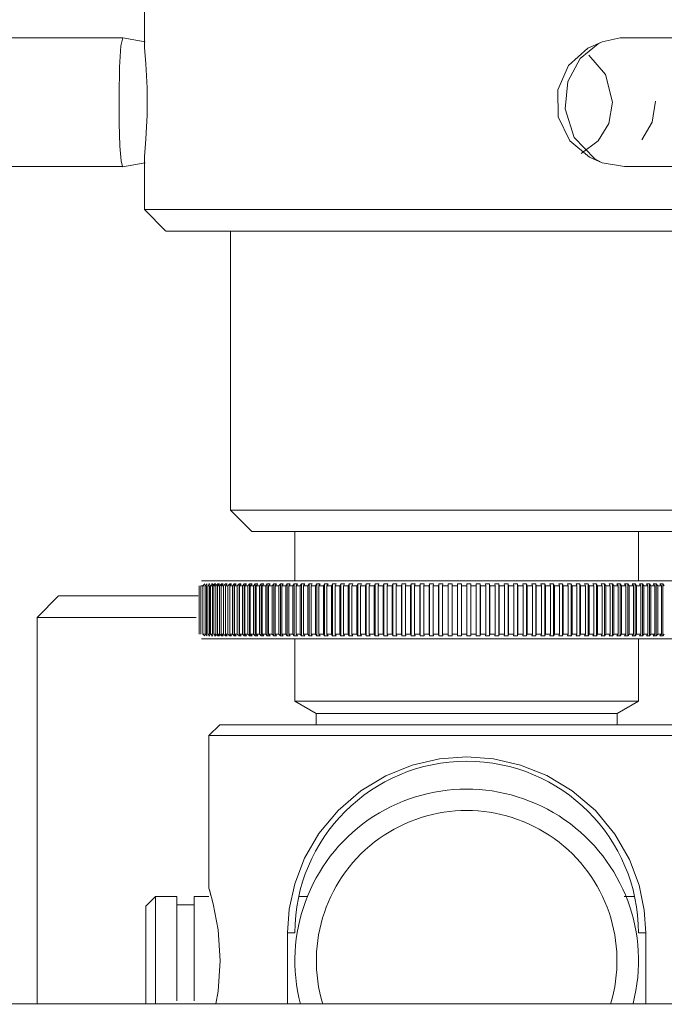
# Model space of a CAD drawing. Header units: millimetres. Extents: x 3925 to 5043, y -86 to 778.
# Tile 7 of 164: x 4121 to 4128, y 223 to 235. Entities that reach past the tile are written whole.
import ezdxf

# ---------------------------------------------------------------- set-up
doc = ezdxf.new("R2010")
doc.units = ezdxf.units.MM
doc.header["$LTSCALE"] = 46.255
doc.layers.add('140-155102-0DXF_CONTINUOUS_LINE', color=7, linetype='CONTINUOUS')

msp = doc.modelspace()

# ---------------------------------------------------------------- linework, layer by layer
at = {"layer": '140-155102-0DXF_CONTINUOUS_LINE', "color": 7, "linetype": 'Continuous', "lineweight": 0}
for p, q in [((4122.2987, 234.5005), (4122.2987, 235.0787)), ((4115.804, 234.5782), (4122.0445, 234.5782)), ((4122.0232, 234.4873), (4122.0445, 234.5782)), ((4122.306, 234.532), (4122.0445, 234.5782)), ((4127.8352, 234.5782), (4127.6271, 234.5317)), ((4130.6573, 234.5782), (4127.8352, 234.5782)), ((4127.4593, 234.4578), (4127.2342, 234.258)), ((4127.5775, 234.5085), (4127.3707, 234.3399)), ((4127.5198, 234.4877), (4127.4593, 234.4578)), ((4127.52, 234.4871), (4127.6271, 234.5317)), ((4127.6271, 234.5317), (4127.5775, 234.5085)), ((4127.4692, 234.3761), (4127.6665, 234.1545)), ((4127.2342, 234.258), (4127.1098, 233.9749)), ((4127.6665, 234.1545), (4127.7464, 233.8287)), ((4127.1098, 233.9749), (4127.1149, 233.6593)), ((4122.3002, 233.1994), (4122.3145, 233.3993)), ((4127.581, 233.3793), (4127.3811, 233.2334)), ((4122.2987, 233.1562), (4122.3002, 233.1994)), ((4127.4778, 233.1898), (4127.5203, 233.171)), ((4122.0414, 233.0792), (4115.8009, 233.0792)), ((4122.0433, 233.0787), (4122.0414, 233.0792)), ((4122.3048, 233.1249), (4122.0433, 233.0787)), ((4122.2987, 232.5787), (4122.2987, 233.1569)), ((4127.52, 233.1703), (4127.6271, 233.1257)), ((4127.5402, 233.17), (4127.6271, 233.1257)), ((4127.6271, 233.1257), (4127.8853, 233.0792)), ((4127.8853, 233.0792), (4131.6379, 233.0792)), ((4122.5487, 232.3287), (4122.2987, 232.5787)), ((4122.2987, 232.5787), (4129.7987, 232.5787)), ((4122.5493, 232.3287), (4129.5482, 232.3287)), ((4123.2987, 232.3287), (4123.2987, 229.0787)), ((4123.2987, 229.0787), (4128.7987, 229.0787)), ((4123.5487, 228.8287), (4123.2987, 229.0787)), ((4123.5497, 228.8287), (4128.5478, 228.8287)), ((4124.0487, 228.2537), (4124.0487, 228.8287)), ((4128.0487, 228.2537), (4128.0487, 228.8287)), ((4122.9625, 228.2537), (4129.135, 228.2537)), ((4122.9366, 227.6348), (4122.9366, 228.1976)), ((4122.9555, 227.6348), (4122.9555, 228.1976)), ((4123.0026, 228.2198), (4122.9782, 228.1976)), ((4122.9782, 227.6348), (4122.9782, 228.1976)), ((4123.0288, 228.2198), (4123.0046, 228.1976)), ((4123.0046, 227.6348), (4123.0046, 228.1976)), ((4123.0213, 227.6348), (4123.0213, 228.1976)), ((4123.0347, 227.6348), (4123.0347, 228.1976)), ((4123.0587, 228.2198), (4123.0348, 228.1976)), ((4123.0455, 228.2198), (4123.0587, 228.2198)), ((4123.0535, 227.6348), (4123.0535, 228.1976)), ((4123.0685, 227.6348), (4123.0685, 228.1976)), ((4123.0923, 228.2198), (4123.0686, 228.1976)), ((4123.0775, 228.2198), (4123.0923, 228.2198)), ((4123.0894, 228.1976), (4123.1131, 228.2198)), ((4123.0894, 227.6348), (4123.0894, 228.1976)), ((4123.1294, 228.2198), (4123.106, 228.1976)), ((4123.106, 227.6348), (4123.106, 228.1976)), ((4123.1131, 228.2198), (4123.1294, 228.2198)), ((4123.1289, 228.1976), (4123.1523, 228.2198)), ((4123.1289, 227.6348), (4123.1289, 228.1976)), ((4123.1701, 228.2198), (4123.147, 228.1976)), ((4123.147, 227.6348), (4123.147, 228.1976)), ((4123.1523, 228.2198), (4123.1701, 228.2198)), ((4123.1719, 228.1976), (4123.195, 228.2198)), ((4123.1719, 227.6348), (4123.1719, 228.1976)), ((4123.1915, 227.6348), (4123.1915, 228.1976)), ((4123.2143, 228.2198), (4123.1916, 228.1976)), ((4123.195, 228.2198), (4123.2143, 228.2198)), ((4123.2185, 228.1976), (4123.2412, 228.2198)), ((4123.2185, 227.6348), (4123.2185, 228.1976)), ((4123.2619, 228.2198), (4123.2396, 228.1976)), ((4123.2396, 227.6348), (4123.2396, 228.1976)), ((4123.2411, 228.2198), (4123.2619, 228.2198)), ((4123.2685, 228.1976), (4123.2908, 228.2198)), ((4123.2685, 227.6348), (4123.2685, 228.1976)), ((4123.2907, 228.2198), (4123.313, 228.2198)), ((4123.2908, 227.6126), (4123.2908, 228.2198)), ((4123.291, 227.6348), (4123.291, 228.1976)), ((4123.313, 228.2198), (4123.2911, 228.1976)), ((4123.3218, 228.1976), (4123.3437, 228.2198)), ((4123.3218, 227.6348), (4123.3218, 228.1976)), ((4123.3437, 228.2198), (4123.3674, 228.2198)), ((4123.3437, 227.6126), (4123.3437, 228.2198)), ((4123.3673, 228.2198), (4123.3459, 228.1976)), ((4123.3459, 227.6348), (4123.3459, 228.1976)), ((4123.3785, 228.1976), (4123.4, 228.2198)), ((4123.3785, 227.6348), (4123.3785, 228.1976)), ((4123.3999, 228.2198), (4123.425, 228.2198)), ((4123.4, 227.6126), (4123.4, 228.2198)), ((4123.425, 228.2198), (4123.404, 228.1976)), ((4123.404, 227.6348), (4123.404, 228.1976)), ((4123.4385, 228.1976), (4123.4595, 228.2198)), ((4123.4385, 227.6348), (4123.4385, 228.1976)), ((4123.4594, 228.2198), (4123.4858, 228.2198)), ((4123.4595, 227.6126), (4123.4595, 228.2198)), ((4123.4653, 227.6348), (4123.4653, 228.1976)), ((4123.4858, 228.2198), (4123.4654, 228.1976)), ((4123.5016, 228.1976), (4123.5221, 228.2198)), ((4123.5016, 227.6348), (4123.5016, 228.1976)), ((4123.5221, 228.2198), (4123.5498, 228.2198)), ((4123.5221, 227.6126), (4123.5221, 228.2198)), ((4123.5498, 228.2198), (4123.5298, 228.1976)), ((4123.5298, 227.6348), (4123.5298, 228.1976)), ((4123.5679, 228.1976), (4123.5878, 228.2198)), ((4123.5679, 227.6348), (4123.5679, 228.1976)), ((4123.5878, 228.2198), (4123.6168, 228.2198)), ((4123.5878, 227.6126), (4123.5878, 228.2198)), ((4123.5973, 227.6348), (4123.5973, 228.1976)), ((4123.6168, 228.2198), (4123.5974, 228.1976)), ((4123.6371, 228.1976), (4123.6565, 228.2198)), ((4123.6371, 227.6348), (4123.6371, 228.1976)), ((4123.6565, 228.2198), (4123.6868, 228.2198)), ((4123.6565, 227.6126), (4123.6565, 228.2198)), ((4123.6868, 228.2198), (4123.6679, 228.1976)), ((4123.6679, 227.6348), (4123.6679, 228.1976)), ((4123.7093, 228.1976), (4123.7282, 228.2198)), ((4123.7093, 227.6348), (4123.7093, 228.1976)), ((4123.7281, 228.2198), (4123.7596, 228.2198)), ((4123.7282, 227.6126), (4123.7282, 228.2198)), ((4123.7413, 227.6348), (4123.7413, 228.1976)), ((4123.7596, 228.2198), (4123.7414, 228.1976)), ((4123.7844, 228.1976), (4123.8026, 228.2198)), ((4123.7844, 227.6348), (4123.7844, 228.1976)), ((4123.8026, 228.2198), (4123.8353, 228.2198)), ((4123.8026, 227.6126), (4123.8026, 228.2198)), ((4123.8352, 228.2198), (4123.8176, 228.1976)), ((4123.8176, 227.6348), (4123.8176, 228.1976)), ((4123.8622, 228.1976), (4123.8798, 228.2198)), ((4123.8622, 227.6348), (4123.8622, 228.1976)), ((4123.8798, 228.2198), (4123.9136, 228.2198)), ((4123.8798, 227.6126), (4123.8798, 228.2198)), ((4123.8965, 227.6348), (4123.8965, 228.1976)), ((4123.9136, 228.2198), (4123.8966, 228.1976)), ((4123.9427, 228.1976), (4123.9596, 228.2198)), ((4123.9427, 227.6348), (4123.9427, 228.1976)), ((4123.9596, 228.2198), (4123.9945, 228.2198)), ((4123.9596, 227.6126), (4123.9596, 228.2198)), ((4123.9781, 227.6348), (4123.9781, 228.1976)), ((4123.9945, 228.2198), (4123.9782, 228.1976)), ((4124.0257, 228.1976), (4124.042, 228.2198)), ((4124.0257, 227.6348), (4124.0257, 228.1976)), ((4124.042, 228.2198), (4124.078, 228.2198)), ((4124.042, 227.6126), (4124.042, 228.2198)), ((4124.0622, 227.6348), (4124.0622, 228.1976)), ((4124.0779, 228.2198), (4124.0623, 228.1976)), ((4124.1112, 228.1976), (4124.1268, 228.2198)), ((4124.1112, 227.6348), (4124.1112, 228.1976)), ((4124.1268, 228.2198), (4124.1638, 228.2198)), ((4124.1268, 227.6126), (4124.1268, 228.2198)), ((4124.1638, 228.2198), (4124.1488, 228.1976)), ((4124.1488, 227.6348), (4124.1488, 228.1976)), ((4124.1991, 228.1976), (4124.214, 228.2198)), ((4124.1991, 227.6348), (4124.1991, 228.1976)), ((4124.214, 228.2198), (4124.252, 228.2198)), ((4124.214, 227.6126), (4124.214, 228.2198)), ((4124.2376, 227.6348), (4124.2376, 228.1976)), ((4124.2519, 228.2198), (4124.2377, 228.1976)), ((4124.2892, 228.1976), (4124.3034, 228.2198)), ((4124.2892, 227.6348), (4124.2892, 228.1976)), ((4124.3034, 228.2198), (4124.3423, 228.2198)), ((4124.3034, 227.6126), (4124.3034, 228.2198)), ((4124.3422, 228.2198), (4124.3287, 228.1976)), ((4124.3287, 227.6348), (4124.3287, 228.1976)), ((4124.3814, 228.1976), (4124.3949, 228.2198)), ((4124.3814, 227.6348), (4124.3814, 228.1976)), ((4124.3949, 228.2198), (4124.4347, 228.2198)), ((4124.3949, 227.6126), (4124.3949, 228.2198)), ((4124.4218, 227.6348), (4124.4218, 228.1976)), ((4124.4346, 228.2198), (4124.4219, 228.1976)), ((4124.4757, 228.1976), (4124.4885, 228.2198)), ((4124.4757, 227.6348), (4124.4757, 228.1976)), ((4124.4885, 228.2198), (4124.5291, 228.2198)), ((4124.4885, 227.6126), (4124.4885, 228.2198)), ((4124.529, 228.2198), (4124.517, 228.1976)), ((4124.517, 227.6348), (4124.517, 228.1976)), ((4124.5719, 228.1976), (4124.5839, 228.2198)), ((4124.5719, 227.6348), (4124.5719, 228.1976)), ((4124.5839, 228.2198), (4124.6253, 228.2198)), ((4124.5839, 227.6126), (4124.5839, 228.2198)), ((4124.6252, 228.2198), (4124.614, 228.1976)), ((4124.614, 227.6348), (4124.614, 228.1976)), ((4124.6699, 228.1976), (4124.6812, 228.2198)), ((4124.6699, 227.6348), (4124.6699, 228.1976)), ((4124.6811, 228.2198), (4124.7232, 228.2198)), ((4124.6812, 227.6126), (4124.6812, 228.2198)), ((4124.7127, 227.6348), (4124.7127, 228.1976)), ((4124.7232, 228.2198), (4124.7128, 228.1976)), ((4124.7696, 228.1976), (4124.7801, 228.2198)), ((4124.7696, 227.6348), (4124.7696, 228.1976)), ((4124.78, 228.2198), (4124.8228, 228.2198)), ((4124.7801, 227.6126), (4124.7801, 228.2198)), ((4124.8228, 228.2198), (4124.8131, 228.1976)), ((4124.8131, 227.6348), (4124.8131, 228.1976)), ((4124.8709, 228.1976), (4124.8805, 228.2198)), ((4124.8709, 227.6348), (4124.8709, 228.1976)), ((4124.8805, 228.2198), (4124.9239, 228.2198)), ((4124.8805, 227.6126), (4124.8805, 228.2198)), ((4124.9238, 228.2198), (4124.915, 228.1976)), ((4124.915, 227.6348), (4124.915, 228.1976)), ((4124.9736, 228.1976), (4124.9824, 228.2198)), ((4124.9736, 227.6348), (4124.9736, 228.1976)), ((4124.9823, 228.2198), (4125.0263, 228.2198)), ((4124.9824, 227.6126), (4124.9824, 228.2198)), ((4125.0182, 227.6348), (4125.0182, 228.1976)), ((4125.0263, 228.2198), (4125.0183, 228.1976)), ((4125.0775, 228.1976), (4125.0855, 228.2198)), ((4125.0775, 227.6348), (4125.0775, 228.1976)), ((4125.0855, 228.2198), (4125.13, 228.2198)), ((4125.0855, 227.6126), (4125.0855, 228.2198)), ((4125.1299, 228.2198), (4125.1228, 228.1976)), ((4125.1228, 227.6348), (4125.1228, 228.1976)), ((4125.1827, 228.1976), (4125.1899, 228.2198)), ((4125.1827, 227.6348), (4125.1827, 228.1976)), ((4125.1898, 228.2198), (4125.2348, 228.2198)), ((4125.1899, 227.6126), (4125.1899, 228.2198)), ((4125.2347, 228.2198), (4125.2284, 228.1976)), ((4125.2284, 227.6348), (4125.2284, 228.1976)), ((4125.289, 228.1976), (4125.2952, 228.2198)), ((4125.289, 227.6348), (4125.289, 228.1976)), ((4125.2952, 228.2198), (4125.3406, 228.2198)), ((4125.2952, 227.6126), (4125.2952, 228.2198)), ((4125.335, 227.6348), (4125.335, 228.1976)), ((4125.3405, 228.2198), (4125.3351, 228.1976)), ((4125.3961, 228.1976), (4125.4016, 228.2198)), ((4125.3961, 227.6348), (4125.3961, 228.1976)), ((4125.4015, 228.2198), (4125.4472, 228.2198)), ((4125.4016, 227.6126), (4125.4016, 228.2198)), ((4125.4472, 228.2198), (4125.4426, 228.1976)), ((4125.4426, 227.6348), (4125.4426, 228.1976)), ((4125.5041, 228.1976), (4125.5086, 228.2198)), ((4125.5041, 227.6348), (4125.5041, 228.1976)), ((4125.5086, 228.2198), (4125.5546, 228.2198)), ((4125.5086, 227.6126), (4125.5086, 228.2198)), ((4125.5508, 227.6348), (4125.5508, 228.1976)), ((4125.5546, 228.2198), (4125.5509, 228.1976)), ((4125.6127, 228.1976), (4125.6164, 228.2198)), ((4125.6127, 227.6348), (4125.6127, 228.1976)), ((4125.6163, 228.2198), (4125.6626, 228.2198)), ((4125.6164, 227.6126), (4125.6164, 228.2198)), ((4125.6626, 228.2198), (4125.6597, 228.1976)), ((4125.6597, 227.6348), (4125.6597, 228.1976)), ((4125.7218, 228.1976), (4125.7247, 228.2198)), ((4125.7218, 227.6348), (4125.7218, 228.1976)), ((4125.7246, 228.2198), (4125.7711, 228.2198)), ((4125.7247, 227.6126), (4125.7247, 228.2198)), ((4125.769, 227.6348), (4125.769, 228.1976)), ((4125.771, 228.2198), (4125.7691, 228.1976)), ((4125.8314, 228.1976), (4125.8333, 228.2198)), ((4125.8314, 227.6348), (4125.8314, 228.1976)), ((4125.8333, 228.2198), (4125.8799, 228.2198)), ((4125.8333, 227.6126), (4125.8333, 228.2198)), ((4125.8798, 228.2198), (4125.8787, 228.1976)), ((4125.8787, 227.6348), (4125.8787, 228.1976)), ((4125.9412, 228.1976), (4125.9423, 228.2198)), ((4125.9412, 227.6348), (4125.9412, 228.1976)), ((4125.9422, 228.2198), (4125.9889, 228.2198)), ((4125.9423, 227.6126), (4125.9423, 228.2198)), ((4125.9888, 228.2198), (4125.9886, 228.1976)), ((4125.9886, 227.6348), (4125.9886, 228.1976)), ((4126.0511, 228.1976), (4126.0513, 228.2198)), ((4126.0511, 227.6348), (4126.0511, 228.1976)), ((4126.0513, 228.2198), (4126.098, 228.2198)), ((4126.0513, 227.6126), (4126.0513, 228.2198)), ((4126.0979, 228.2198), (4126.0986, 228.1976)), ((4126.0979, 227.6126), (4126.0979, 228.2198)), ((4126.0985, 227.6348), (4126.0985, 228.1976)), ((4126.1603, 228.2198), (4126.207, 228.2198)), ((4126.161, 228.1976), (4126.1604, 228.2198)), ((4126.161, 227.6348), (4126.161, 228.1976)), ((4126.2069, 228.2198), (4126.2085, 228.1976)), ((4126.2069, 227.6126), (4126.2069, 228.2198)), ((4126.2084, 227.6348), (4126.2084, 228.1976)), ((4126.2693, 228.2198), (4126.3158, 228.2198)), ((4126.2708, 228.1976), (4126.2693, 228.2198)), ((4126.2708, 227.6348), (4126.2708, 228.1976)), ((4126.3158, 228.2198), (4126.3182, 228.1976)), ((4126.3158, 227.6126), (4126.3158, 228.2198)), ((4126.3181, 227.6348), (4126.3181, 228.1976)), ((4126.3779, 228.2198), (4126.4243, 228.2198)), ((4126.3804, 228.1976), (4126.378, 228.2198)), ((4126.3804, 227.6348), (4126.3804, 228.1976)), ((4126.4243, 228.2198), (4126.4275, 228.1976)), ((4126.4243, 227.6126), (4126.4243, 228.2198)), ((4126.4275, 227.6348), (4126.4275, 228.1976)), ((4126.4862, 228.2198), (4126.5323, 228.2198)), ((4126.4895, 228.1976), (4126.4862, 228.2198)), ((4126.4895, 227.6348), (4126.4895, 228.1976)), ((4126.5323, 228.2198), (4126.5364, 228.1976)), ((4126.5323, 227.6126), (4126.5323, 228.2198)), ((4126.5364, 227.6348), (4126.5364, 228.1976)), ((4126.5939, 228.2198), (4126.6398, 228.2198)), ((4126.5981, 228.1976), (4126.5939, 228.2198)), ((4126.5981, 227.6348), (4126.5981, 228.1976)), ((4126.6397, 228.2198), (4126.6447, 228.1976)), ((4126.6397, 227.6126), (4126.6397, 228.2198)), ((4126.6447, 227.6348), (4126.6447, 228.1976)), ((4126.701, 228.2198), (4126.7465, 228.2198)), ((4126.706, 228.1976), (4126.701, 228.2198)), ((4126.706, 227.6348), (4126.706, 228.1976)), ((4126.7465, 228.2198), (4126.7523, 228.1976)), ((4126.7465, 227.6126), (4126.7465, 228.2198)), ((4126.7523, 227.6348), (4126.7523, 228.1976)), ((4126.8072, 228.2198), (4126.8524, 228.2198)), ((4126.8131, 228.1976), (4126.8073, 228.2198)), ((4126.8131, 227.6348), (4126.8131, 228.1976)), ((4126.8524, 228.2198), (4126.8591, 228.1976)), ((4126.8524, 227.6126), (4126.8524, 228.2198)), ((4126.859, 227.6348), (4126.859, 228.1976)), ((4126.9126, 228.2198), (4126.9573, 228.2198)), ((4126.9193, 228.1976), (4126.9126, 228.2198)), ((4126.9193, 227.6348), (4126.9193, 228.1976)), ((4126.9573, 228.2198), (4126.9648, 228.1976)), ((4126.9573, 227.6126), (4126.9573, 228.2198)), ((4126.9648, 227.6348), (4126.9648, 228.1976)), ((4127.0168, 228.2198), (4127.0611, 228.2198)), ((4127.0244, 228.1976), (4127.0169, 228.2198)), ((4127.0244, 227.6348), (4127.0244, 228.1976)), ((4127.0611, 228.2198), (4127.0694, 228.1976)), ((4127.0611, 227.6126), (4127.0611, 228.2198)), ((4127.0694, 227.6348), (4127.0694, 228.1976)), ((4127.1199, 228.2198), (4127.1637, 228.2198)), ((4127.1284, 228.1976), (4127.12, 228.2198)), ((4127.1284, 227.6348), (4127.1284, 228.1976)), ((4127.1636, 228.2198), (4127.1728, 228.1976)), ((4127.1636, 227.6126), (4127.1636, 228.2198)), ((4127.1728, 227.6348), (4127.1728, 228.1976)), ((4127.2218, 228.2198), (4127.2649, 228.2198)), ((4127.231, 228.1976), (4127.2218, 228.2198)), ((4127.231, 227.6348), (4127.231, 228.1976)), ((4127.2648, 228.2198), (4127.2748, 228.1976)), ((4127.2648, 227.6126), (4127.2648, 228.2198)), ((4127.2748, 227.6348), (4127.2748, 228.1976)), ((4127.3221, 228.2198), (4127.3646, 228.2198)), ((4127.3322, 228.1976), (4127.3222, 228.2198)), ((4127.3322, 227.6348), (4127.3322, 228.1976)), ((4127.3646, 228.2198), (4127.3754, 228.1976)), ((4127.3646, 227.6126), (4127.3646, 228.2198)), ((4127.3753, 227.6348), (4127.3753, 228.1976)), ((4127.4209, 228.2198), (4127.4627, 228.2198)), ((4127.4318, 228.1976), (4127.421, 228.2198)), ((4127.4318, 227.6348), (4127.4318, 228.1976)), ((4127.4627, 228.2198), (4127.4743, 228.1976)), ((4127.4627, 227.6126), (4127.4627, 228.2198)), ((4127.4742, 227.6348), (4127.4742, 228.1976)), ((4127.5181, 228.2198), (4127.5591, 228.2198)), ((4127.5297, 228.1976), (4127.5181, 228.2198)), ((4127.5297, 227.6348), (4127.5297, 228.1976)), ((4127.5591, 228.2198), (4127.5714, 228.1976)), ((4127.5591, 227.6126), (4127.5591, 228.2198)), ((4127.5714, 227.6348), (4127.5714, 228.1976)), ((4127.6134, 228.2198), (4127.6537, 228.2198)), ((4127.6258, 228.1976), (4127.6135, 228.2198)), ((4127.6258, 227.6348), (4127.6258, 228.1976)), ((4127.6536, 228.2198), (4127.6667, 228.1976)), ((4127.6536, 227.6126), (4127.6536, 228.2198)), ((4127.6667, 227.6348), (4127.6667, 228.1976)), ((4127.7069, 228.2198), (4127.7463, 228.2198)), ((4127.7201, 228.1976), (4127.7069, 228.2198)), ((4127.7201, 227.6348), (4127.7201, 228.1976)), ((4127.7462, 228.2198), (4127.7601, 228.1976)), ((4127.7462, 227.6126), (4127.7462, 228.2198)), ((4127.7601, 227.6348), (4127.7601, 228.1976)), ((4127.7983, 228.2198), (4127.8368, 228.2198)), ((4127.8122, 228.1976), (4127.7984, 228.2198)), ((4127.8122, 227.6348), (4127.8122, 228.1976)), ((4127.8368, 228.2198), (4127.8513, 228.1976)), ((4127.8368, 227.6126), (4127.8368, 228.2198)), ((4127.8513, 227.6348), (4127.8513, 228.1976)), ((4127.8876, 228.2198), (4127.9252, 228.2198)), ((4127.9022, 228.1976), (4127.8877, 228.2198)), ((4127.9022, 227.6348), (4127.9022, 228.1976)), ((4127.9251, 228.2198), (4127.9404, 228.1976)), ((4127.9251, 227.6126), (4127.9251, 228.2198)), ((4127.9404, 227.6348), (4127.9404, 228.1976)), ((4127.9747, 228.2198), (4128.0112, 228.2198)), ((4127.99, 228.1976), (4127.9747, 228.2198)), ((4127.99, 227.6348), (4127.99, 228.1976)), ((4128.0112, 228.2198), (4128.0272, 228.1976)), ((4128.0112, 227.6126), (4128.0112, 228.2198)), ((4128.0272, 227.6348), (4128.0272, 228.1976)), ((4128.0594, 228.2198), (4128.0949, 228.2198)), ((4128.0754, 228.1976), (4128.0594, 228.2198)), ((4128.0754, 227.6348), (4128.0754, 228.1976)), ((4128.0949, 228.2198), (4128.1115, 228.1976)), ((4128.0949, 227.6126), (4128.0949, 228.2198)), ((4128.1115, 227.6348), (4128.1115, 228.1976)), ((4128.1417, 228.2198), (4128.1761, 228.2198)), ((4128.1583, 228.1976), (4128.1417, 228.2198)), ((4128.1583, 227.6348), (4128.1583, 228.1976)), ((4128.1761, 228.2198), (4128.1933, 228.1976)), ((4128.1761, 227.6126), (4128.1761, 228.2198)), ((4128.1933, 227.6348), (4128.1933, 228.1976)), ((4128.2214, 228.2198), (4128.2547, 228.2198)), ((4128.2387, 228.1976), (4128.2214, 228.2198)), ((4128.2387, 227.6348), (4128.2387, 228.1976)), ((4128.2547, 228.2198), (4128.2726, 228.1976)), ((4128.2547, 227.6126), (4128.2547, 228.2198)), ((4128.2726, 227.6348), (4128.2726, 228.1976)), ((4128.2985, 228.2198), (4128.3306, 228.2198)), ((4128.3164, 228.1976), (4128.2985, 228.2198)), ((4128.3164, 227.6348), (4128.3164, 228.1976)), ((4128.3306, 228.2198), (4128.3491, 228.1976)), ((4128.3306, 227.6126), (4128.3306, 228.2198)), ((4121.2987, 228.0787), (4121.0487, 227.8287)), ((4122.9237, 228.0787), (4121.2994, 228.0787)), ((4122.8986, 227.8287), (4121.0487, 227.8287)), ((4121.0487, 223.3287), (4121.0487, 227.8287)), ((4129.135, 227.5787), (4122.9625, 227.5787)), ((4122.9782, 227.6348), (4123.0026, 227.6126)), ((4123.0046, 227.6348), (4123.0288, 227.6126)), ((4123.0348, 227.6348), (4123.0587, 227.6126)), ((4123.0587, 227.6126), (4123.0455, 227.6126)), ((4123.0686, 227.6348), (4123.0923, 227.6126)), ((4123.0923, 227.6126), (4123.0775, 227.6126)), ((4123.106, 227.6348), (4123.1294, 227.6126)), ((4123.1294, 227.6126), (4123.1131, 227.6126)), ((4123.1523, 227.6126), (4123.1289, 227.6348)), ((4123.147, 227.6348), (4123.1701, 227.6126)), ((4123.1701, 227.6126), (4123.1523, 227.6126)), ((4123.195, 227.6126), (4123.1719, 227.6348)), ((4123.1916, 227.6348), (4123.2143, 227.6126)), ((4123.2143, 227.6126), (4123.195, 227.6126)), ((4123.2412, 227.6126), (4123.2185, 227.6348)), ((4123.2396, 227.6348), (4123.2619, 227.6126)), ((4123.2619, 227.6126), (4123.2411, 227.6126)), ((4123.2908, 227.6126), (4123.2685, 227.6348)), ((4123.313, 227.6126), (4123.2907, 227.6126)), ((4123.2911, 227.6348), (4123.313, 227.6126)), ((4123.3437, 227.6126), (4123.3218, 227.6348)), ((4123.3674, 227.6126), (4123.3437, 227.6126)), ((4123.3459, 227.6348), (4123.3673, 227.6126)), ((4123.4, 227.6126), (4123.3785, 227.6348)), ((4123.425, 227.6126), (4123.3999, 227.6126)), ((4123.404, 227.6348), (4123.425, 227.6126)), ((4123.4595, 227.6126), (4123.4385, 227.6348)), ((4123.4858, 227.6126), (4123.4594, 227.6126)), ((4123.4654, 227.6348), (4123.4858, 227.6126)), ((4123.5221, 227.6126), (4123.5016, 227.6348)), ((4123.5498, 227.6126), (4123.5221, 227.6126)), ((4123.5298, 227.6348), (4123.5498, 227.6126)), ((4123.5878, 227.6126), (4123.5679, 227.6348)), ((4123.6168, 227.6126), (4123.5878, 227.6126)), ((4123.5974, 227.6348), (4123.6168, 227.6126)), ((4123.6565, 227.6126), (4123.6371, 227.6348)), ((4123.6868, 227.6126), (4123.6565, 227.6126)), ((4123.6679, 227.6348), (4123.6868, 227.6126)), ((4123.7282, 227.6126), (4123.7093, 227.6348)), ((4123.7596, 227.6126), (4123.7281, 227.6126)), ((4123.7414, 227.6348), (4123.7596, 227.6126)), ((4123.8026, 227.6126), (4123.7844, 227.6348)), ((4123.8353, 227.6126), (4123.8026, 227.6126)), ((4123.8176, 227.6348), (4123.8352, 227.6126)), ((4123.8798, 227.6126), (4123.8622, 227.6348)), ((4123.9136, 227.6126), (4123.8798, 227.6126)), ((4123.8966, 227.6348), (4123.9136, 227.6126)), ((4123.9596, 227.6126), (4123.9427, 227.6348)), ((4123.9945, 227.6126), (4123.9596, 227.6126)), ((4123.9782, 227.6348), (4123.9945, 227.6126)), ((4124.042, 227.6126), (4124.0257, 227.6348)), ((4124.078, 227.6126), (4124.042, 227.6126)), ((4124.0487, 226.8537), (4124.0487, 227.5787)), ((4124.0623, 227.6348), (4124.0779, 227.6126)), ((4124.1268, 227.6126), (4124.1112, 227.6348)), ((4124.1638, 227.6126), (4124.1268, 227.6126)), ((4124.1488, 227.6348), (4124.1638, 227.6126)), ((4124.214, 227.6126), (4124.1991, 227.6348)), ((4124.252, 227.6126), (4124.214, 227.6126)), ((4124.2377, 227.6348), (4124.2519, 227.6126)), ((4124.3034, 227.6126), (4124.2892, 227.6348)), ((4124.3423, 227.6126), (4124.3034, 227.6126)), ((4124.3287, 227.6348), (4124.3422, 227.6126)), ((4124.3949, 227.6126), (4124.3814, 227.6348)), ((4124.4347, 227.6126), (4124.3949, 227.6126)), ((4124.4219, 227.6348), (4124.4346, 227.6126)), ((4124.4885, 227.6126), (4124.4757, 227.6348)), ((4124.5291, 227.6126), (4124.4885, 227.6126)), ((4124.517, 227.6348), (4124.529, 227.6126)), ((4124.5839, 227.6126), (4124.5719, 227.6348)), ((4124.6253, 227.6126), (4124.5839, 227.6126)), ((4124.614, 227.6348), (4124.6252, 227.6126)), ((4124.6812, 227.6126), (4124.6699, 227.6348)), ((4124.7232, 227.6126), (4124.6811, 227.6126)), ((4124.7128, 227.6348), (4124.7232, 227.6126)), ((4124.7801, 227.6126), (4124.7696, 227.6348)), ((4124.8228, 227.6126), (4124.78, 227.6126)), ((4124.8131, 227.6348), (4124.8228, 227.6126)), ((4124.8805, 227.6126), (4124.8709, 227.6348)), ((4124.9239, 227.6126), (4124.8805, 227.6126)), ((4124.915, 227.6348), (4124.9238, 227.6126)), ((4124.9824, 227.6126), (4124.9736, 227.6348)), ((4125.0263, 227.6126), (4124.9823, 227.6126)), ((4125.0183, 227.6348), (4125.0263, 227.6126)), ((4125.0855, 227.6126), (4125.0775, 227.6348)), ((4125.13, 227.6126), (4125.0855, 227.6126)), ((4125.1228, 227.6348), (4125.1299, 227.6126)), ((4125.1899, 227.6126), (4125.1827, 227.6348)), ((4125.2348, 227.6126), (4125.1898, 227.6126)), ((4125.2284, 227.6348), (4125.2347, 227.6126)), ((4125.2952, 227.6126), (4125.289, 227.6348)), ((4125.3406, 227.6126), (4125.2952, 227.6126)), ((4125.3351, 227.6348), (4125.3405, 227.6126)), ((4125.4016, 227.6126), (4125.3961, 227.6348)), ((4125.4472, 227.6126), (4125.4015, 227.6126)), ((4125.4426, 227.6348), (4125.4472, 227.6126)), ((4125.5086, 227.6126), (4125.5041, 227.6348)), ((4125.5546, 227.6126), (4125.5086, 227.6126)), ((4125.5509, 227.6348), (4125.5546, 227.6126)), ((4125.6164, 227.6126), (4125.6127, 227.6348)), ((4125.6626, 227.6126), (4125.6163, 227.6126)), ((4125.6597, 227.6348), (4125.6626, 227.6126)), ((4125.7247, 227.6126), (4125.7218, 227.6348)), ((4125.7711, 227.6126), (4125.7246, 227.6126)), ((4125.7691, 227.6348), (4125.771, 227.6126)), ((4125.8333, 227.6126), (4125.8314, 227.6348)), ((4125.8799, 227.6126), (4125.8333, 227.6126)), ((4125.8787, 227.6348), (4125.8798, 227.6126)), ((4125.9423, 227.6126), (4125.9412, 227.6348)), ((4125.9889, 227.6126), (4125.9422, 227.6126)), ((4125.9886, 227.6348), (4125.9888, 227.6126)), ((4126.0513, 227.6126), (4126.0511, 227.6348)), ((4126.098, 227.6126), (4126.0513, 227.6126)), ((4126.0986, 227.6348), (4126.0979, 227.6126)), ((4126.207, 227.6126), (4126.1603, 227.6126)), ((4126.1604, 227.6126), (4126.161, 227.6348)), ((4126.2085, 227.6348), (4126.2069, 227.6126)), ((4126.2693, 227.6126), (4126.2708, 227.6348)), ((4126.3158, 227.6126), (4126.2693, 227.6126)), ((4126.3182, 227.6348), (4126.3158, 227.6126)), ((4126.4243, 227.6126), (4126.3779, 227.6126)), ((4126.378, 227.6126), (4126.3804, 227.6348)), ((4126.4275, 227.6348), (4126.4243, 227.6126)), ((4126.4862, 227.6126), (4126.4895, 227.6348)), ((4126.5323, 227.6126), (4126.4862, 227.6126)), ((4126.5364, 227.6348), (4126.5323, 227.6126)), ((4126.5939, 227.6126), (4126.5981, 227.6348)), ((4126.6398, 227.6126), (4126.5939, 227.6126)), ((4126.6447, 227.6348), (4126.6397, 227.6126)), ((4126.701, 227.6126), (4126.706, 227.6348)), ((4126.7465, 227.6126), (4126.701, 227.6126)), ((4126.7523, 227.6348), (4126.7465, 227.6126)), ((4126.8524, 227.6126), (4126.8072, 227.6126)), ((4126.8073, 227.6126), (4126.8131, 227.6348)), ((4126.8591, 227.6348), (4126.8524, 227.6126)), ((4126.9126, 227.6126), (4126.9193, 227.6348)), ((4126.9573, 227.6126), (4126.9126, 227.6126)), ((4126.9648, 227.6348), (4126.9573, 227.6126)), ((4127.0611, 227.6126), (4127.0168, 227.6126)), ((4127.0169, 227.6126), (4127.0244, 227.6348)), ((4127.0694, 227.6348), (4127.0611, 227.6126)), ((4127.1637, 227.6126), (4127.1199, 227.6126)), ((4127.12, 227.6126), (4127.1284, 227.6348)), ((4127.1728, 227.6348), (4127.1636, 227.6126)), ((4127.2218, 227.6126), (4127.231, 227.6348)), ((4127.2649, 227.6126), (4127.2218, 227.6126)), ((4127.2748, 227.6348), (4127.2648, 227.6126)), ((4127.3646, 227.6126), (4127.3221, 227.6126)), ((4127.3222, 227.6126), (4127.3322, 227.6348)), ((4127.3754, 227.6348), (4127.3646, 227.6126)), ((4127.4627, 227.6126), (4127.4209, 227.6126)), ((4127.421, 227.6126), (4127.4318, 227.6348)), ((4127.4743, 227.6348), (4127.4627, 227.6126)), ((4127.5181, 227.6126), (4127.5297, 227.6348)), ((4127.5591, 227.6126), (4127.5181, 227.6126)), ((4127.5714, 227.6348), (4127.5591, 227.6126)), ((4127.6537, 227.6126), (4127.6134, 227.6126)), ((4127.6135, 227.6126), (4127.6258, 227.6348)), ((4127.6667, 227.6348), (4127.6536, 227.6126)), ((4127.7069, 227.6126), (4127.7201, 227.6348)), ((4127.7463, 227.6126), (4127.7069, 227.6126)), ((4127.7601, 227.6348), (4127.7462, 227.6126)), ((4127.8368, 227.6126), (4127.7983, 227.6126)), ((4127.7984, 227.6126), (4127.8122, 227.6348)), ((4127.8513, 227.6348), (4127.8368, 227.6126)), ((4127.9252, 227.6126), (4127.8876, 227.6126)), ((4127.8877, 227.6126), (4127.9022, 227.6348)), ((4127.9404, 227.6348), (4127.9251, 227.6126)), ((4127.9747, 227.6126), (4127.99, 227.6348)), ((4128.0112, 227.6126), (4127.9747, 227.6126)), ((4128.0272, 227.6348), (4128.0112, 227.6126)), ((4128.0487, 226.8537), (4128.0487, 227.5787)), ((4128.0594, 227.6126), (4128.0754, 227.6348)), ((4128.0949, 227.6126), (4128.0594, 227.6126)), ((4128.1115, 227.6348), (4128.0949, 227.6126)), ((4128.1417, 227.6126), (4128.1583, 227.6348)), ((4128.1761, 227.6126), (4128.1417, 227.6126)), ((4128.1933, 227.6348), (4128.1761, 227.6126)), ((4128.2214, 227.6126), (4128.2387, 227.6348)), ((4128.2547, 227.6126), (4128.2214, 227.6126)), ((4128.2726, 227.6348), (4128.2547, 227.6126)), ((4128.2985, 227.6126), (4128.3164, 227.6348)), ((4128.3306, 227.6126), (4128.2985, 227.6126)), ((4128.3491, 227.6348), (4128.3306, 227.6126)), ((4124.0487, 226.8537), (4124.2975, 226.7101)), ((4128.0487, 226.8537), (4124.0487, 226.8537)), ((4127.8, 226.7101), (4128.0487, 226.8537)), ((4127.8, 226.7101), (4124.2975, 226.7101)), ((4124.2975, 226.7101), (4124.2975, 226.5787)), ((4127.8, 226.5787), (4127.8, 226.7101)), ((4123.1737, 226.5787), (4123.0487, 226.4537)), ((4128.9237, 226.5787), (4123.1738, 226.5787)), ((4129.0487, 226.4537), (4123.0487, 226.4537)), ((4123.0487, 224.6755), (4123.0487, 226.4537)), ((4123.983, 224.4298), (4124.0465, 224.7253)), ((4128.116, 224.4173), (4128.0556, 224.7075)), ((4122.3128, 224.4662), (4122.4253, 224.5787)), ((4122.4253, 224.5787), (4122.6753, 224.5787)), ((4122.4253, 223.3287), (4122.4253, 224.5787)), ((4122.6753, 223.3637), (4122.6753, 224.5787)), ((4122.8753, 224.5787), (4123.0487, 224.5787)), ((4122.8753, 223.3609), (4122.8753, 224.5787)), ((4123.056, 224.6511), (4123.0487, 224.6748)), ((4123.0487, 224.6748), (4123.0545, 224.6559)), ((4123.0545, 224.6559), (4123.0987, 224.4911)), ((4123.0752, 224.5787), (4123.056, 224.6511)), ((4124.0944, 224.5787), (4124.2008, 224.5787)), ((4127.8825, 224.5787), (4128.0031, 224.5787)), ((4122.3128, 223.3287), (4122.3128, 224.4662)), ((4122.8753, 224.4787), (4122.6753, 224.4787)), ((4123.0987, 224.4911), (4123.1546, 224.1908)), ((4123.964, 224.1537), (4123.983, 224.4298)), ((4128.1335, 224.1537), (4128.116, 224.4173)), ((4123.1546, 224.1908), (4123.1792, 223.8282)), ((4124.0487, 224.1537), (4123.964, 224.1537)), ((4123.964, 224.1537), (4123.964, 223.3287)), ((4128.0487, 224.1537), (4128.1335, 224.1537)), ((4128.1335, 224.1537), (4128.1335, 223.3287)), ((4123.1792, 223.8282), (4123.1559, 223.4761)), ((4123.1559, 223.4761), (4123.129, 223.3287)), ((4054.0482, 223.3287), (4137.2481, 223.3287))]:
    msp.add_line(p, q, dxfattribs=at)
for points in [[(4122.0127, 233.3174), (4122.0038, 233.5872), (4122.0018, 233.9044), (4122.0083, 234.2373), (4122.0232, 234.4873)], [(4122.3145, 233.3993), (4122.3287, 233.6824), (4122.328, 233.9981), (4122.3131, 234.2786), (4122.2997, 234.4678), (4122.2987, 234.4992)], [(4127.3707, 234.3399), (4127.2267, 234.0702), (4127.1945, 233.753), (4127.2991, 233.4201), (4127.5402, 233.17)], [(4127.7464, 233.8287), (4127.702, 233.5818), (4127.581, 233.3793)], [(4128.0883, 233.3934), (4128.2083, 233.5962), (4128.2479, 233.8437)], [(4127.1149, 233.6593), (4127.2496, 233.3789), (4127.4778, 233.1898)], [(4122.0414, 233.0792), (4122.0255, 233.1489), (4122.0127, 233.3174)], [(4122.9555, 228.1976), (4122.9596, 228.1977), (4122.9638, 228.1977), (4122.9679, 228.1976)], [(4122.9782, 228.1976), (4122.983, 228.1977), (4122.9879, 228.1977), (4122.9927, 228.1976)], [(4123.0046, 228.1976), (4123.0102, 228.1977), (4123.0157, 228.1977), (4123.0213, 228.1976)], [(4123.0347, 228.1976), (4123.041, 228.1977), (4123.0472, 228.1977), (4123.0535, 228.1976)], [(4123.0685, 228.1976), (4123.0755, 228.1977), (4123.0824, 228.1977), (4123.0894, 228.1976)], [(4123.106, 228.1976), (4123.1136, 228.1977), (4123.1212, 228.1977), (4123.1289, 228.1976)], [(4123.147, 228.1976), (4123.1553, 228.1977), (4123.1636, 228.1977), (4123.1719, 228.1976)], [(4123.1915, 228.1976), (4123.2005, 228.1977), (4123.2095, 228.1977), (4123.2185, 228.1976)], [(4123.2396, 228.1976), (4123.2492, 228.1977), (4123.2588, 228.1977), (4123.2685, 228.1976)], [(4123.291, 228.1976), (4123.3013, 228.1977), (4123.3116, 228.1977), (4123.3218, 228.1976)], [(4123.3459, 228.1976), (4123.3568, 228.1977), (4123.3676, 228.1977), (4123.3785, 228.1976)], [(4123.404, 228.1976), (4123.4155, 228.1977), (4123.427, 228.1977), (4123.4385, 228.1976)], [(4123.4653, 228.1976), (4123.4774, 228.1977), (4123.4895, 228.1977), (4123.5016, 228.1976)], [(4123.5298, 228.1976), (4123.5425, 228.1977), (4123.5552, 228.1977), (4123.5679, 228.1976)], [(4123.5973, 228.1976), (4123.6106, 228.1977), (4123.6239, 228.1977), (4123.6371, 228.1976)], [(4123.6679, 228.1976), (4123.6817, 228.1977), (4123.6955, 228.1977), (4123.7093, 228.1976)], [(4123.7413, 228.1976), (4123.7557, 228.1977), (4123.77, 228.1977), (4123.7844, 228.1976)], [(4123.8176, 228.1976), (4123.8325, 228.1977), (4123.8473, 228.1977), (4123.8622, 228.1976)], [(4123.8965, 228.1976), (4123.9119, 228.1977), (4123.9273, 228.1977), (4123.9427, 228.1976)], [(4123.9781, 228.1976), (4123.994, 228.1977), (4124.0098, 228.1977), (4124.0257, 228.1976)], [(4124.0622, 228.1976), (4124.0786, 228.1977), (4124.0949, 228.1977), (4124.1112, 228.1976)], [(4124.1488, 228.1976), (4124.1656, 228.1977), (4124.1823, 228.1977), (4124.1991, 228.1976)], [(4124.2376, 228.1976), (4124.2548, 228.1977), (4124.272, 228.1977), (4124.2892, 228.1976)], [(4124.3287, 228.1976), (4124.3463, 228.1977), (4124.3639, 228.1977), (4124.3815, 228.1976)], [(4124.4218, 228.1976), (4124.4398, 228.1977), (4124.4578, 228.1977), (4124.4757, 228.1976)], [(4124.517, 228.1976), (4124.5353, 228.1977), (4124.5536, 228.1977), (4124.572, 228.1976)], [(4124.614, 228.1976), (4124.6326, 228.1977), (4124.6513, 228.1977), (4124.67, 228.1976)], [(4124.7127, 228.1976), (4124.7317, 228.1977), (4124.7507, 228.1977), (4124.7697, 228.1976)], [(4124.8131, 228.1976), (4124.8324, 228.1977), (4124.8516, 228.1977), (4124.8709, 228.1976)], [(4124.915, 228.1976), (4124.9345, 228.1977), (4124.954, 228.1977), (4124.9736, 228.1976)], [(4125.0182, 228.1976), (4125.038, 228.1977), (4125.0578, 228.1977), (4125.0776, 228.1976)], [(4125.1228, 228.1976), (4125.1428, 228.1977), (4125.1627, 228.1977), (4125.1827, 228.1976)], [(4125.2284, 228.1976), (4125.2486, 228.1977), (4125.2688, 228.1977), (4125.289, 228.1976)], [(4125.335, 228.1976), (4125.3554, 228.1977), (4125.3758, 228.1977), (4125.3961, 228.1976)], [(4125.4426, 228.1976), (4125.4631, 228.1977), (4125.4836, 228.1977), (4125.5041, 228.1976)], [(4125.5508, 228.1976), (4125.5715, 228.1977), (4125.5921, 228.1977), (4125.6127, 228.1976)], [(4125.6597, 228.1976), (4125.6804, 228.1977), (4125.7011, 228.1977), (4125.7218, 228.1976)], [(4125.769, 228.1976), (4125.7898, 228.1977), (4125.8106, 228.1977), (4125.8314, 228.1976)], [(4125.8787, 228.1976), (4125.8995, 228.1977), (4125.9203, 228.1977), (4125.9412, 228.1976)], [(4125.9886, 228.1976), (4126.0094, 228.1977), (4126.0303, 228.1977), (4126.0511, 228.1976)], [(4126.0985, 228.1976), (4126.1194, 228.1977), (4126.1402, 228.1977), (4126.1611, 228.1976)], [(4126.2084, 228.1976), (4126.2292, 228.1977), (4126.25, 228.1977), (4126.2709, 228.1976)], [(4126.3181, 228.1976), (4126.3389, 228.1977), (4126.3596, 228.1977), (4126.3804, 228.1976)], [(4126.4275, 228.1976), (4126.4482, 228.1977), (4126.4688, 228.1977), (4126.4895, 228.1976)], [(4126.5364, 228.1976), (4126.557, 228.1977), (4126.5775, 228.1977), (4126.5981, 228.1976)], [(4126.6447, 228.1976), (4126.6652, 228.1977), (4126.6856, 228.1977), (4126.706, 228.1976)], [(4126.7523, 228.1976), (4126.7726, 228.1977), (4126.7929, 228.1977), (4126.8132, 228.1976)], [(4126.859, 228.1976), (4126.8792, 228.1977), (4126.8992, 228.1977), (4126.9194, 228.1976)], [(4126.9648, 228.1976), (4126.9847, 228.1977), (4127.0046, 228.1977), (4127.0245, 228.1976)], [(4127.0694, 228.1976), (4127.0891, 228.1977), (4127.1087, 228.1977), (4127.1284, 228.1976)], [(4127.1728, 228.1976), (4127.1922, 228.1977), (4127.2116, 228.1977), (4127.231, 228.1976)], [(4127.2748, 228.1976), (4127.294, 228.1977), (4127.3131, 228.1977), (4127.3322, 228.1976)], [(4127.3753, 228.1976), (4127.3942, 228.1977), (4127.413, 228.1977), (4127.4318, 228.1976)], [(4127.4742, 228.1976), (4127.4928, 228.1977), (4127.5112, 228.1977), (4127.5298, 228.1976)], [(4127.5714, 228.1976), (4127.5896, 228.1977), (4127.6077, 228.1977), (4127.6259, 228.1976)], [(4127.6667, 228.1976), (4127.6845, 228.1977), (4127.7023, 228.1977), (4127.7201, 228.1976)], [(4127.7601, 228.1976), (4127.7775, 228.1977), (4127.7949, 228.1977), (4127.8123, 228.1976)], [(4127.8513, 228.1976), (4127.8683, 228.1977), (4127.8853, 228.1977), (4127.9023, 228.1976)], [(4127.9404, 228.1976), (4127.957, 228.1977), (4127.9735, 228.1977), (4127.9901, 228.1976)], [(4128.0272, 228.1976), (4128.0433, 228.1977), (4128.0593, 228.1977), (4128.0755, 228.1976)], [(4128.1115, 228.1976), (4128.1271, 228.1977), (4128.1428, 228.1977), (4128.1584, 228.1976)], [(4128.1933, 228.1976), (4128.2085, 228.1977), (4128.2236, 228.1977), (4128.2388, 228.1976)], [(4128.2726, 228.1976), (4128.2872, 228.1977), (4128.3018, 228.1977), (4128.3164, 228.1976)], [(4122.9927, 227.6348), (4122.9879, 227.6347), (4122.983, 227.6347), (4122.9782, 227.6348)], [(4123.0213, 227.6348), (4123.0157, 227.6347), (4123.0102, 227.6347), (4123.0046, 227.6348)], [(4123.0535, 227.6348), (4123.0472, 227.6347), (4123.041, 227.6347), (4123.0347, 227.6348)], [(4123.0894, 227.6348), (4123.0824, 227.6347), (4123.0755, 227.6347), (4123.0685, 227.6348)], [(4123.1289, 227.6348), (4123.1212, 227.6347), (4123.1136, 227.6347), (4123.106, 227.6348)], [(4123.1719, 227.6348), (4123.1636, 227.6347), (4123.1553, 227.6347), (4123.147, 227.6348)], [(4123.2185, 227.6348), (4123.2095, 227.6347), (4123.2005, 227.6347), (4123.1915, 227.6348)], [(4123.2685, 227.6348), (4123.2588, 227.6347), (4123.2492, 227.6347), (4123.2396, 227.6348)], [(4123.3218, 227.6348), (4123.3116, 227.6347), (4123.3013, 227.6347), (4123.291, 227.6348)], [(4123.3785, 227.6348), (4123.3676, 227.6347), (4123.3568, 227.6347), (4123.3459, 227.6348)], [(4123.4385, 227.6348), (4123.427, 227.6347), (4123.4155, 227.6347), (4123.404, 227.6348)], [(4123.5016, 227.6348), (4123.4895, 227.6347), (4123.4774, 227.6347), (4123.4653, 227.6348)], [(4123.5679, 227.6348), (4123.5552, 227.6347), (4123.5425, 227.6347), (4123.5298, 227.6348)], [(4123.6371, 227.6348), (4123.6239, 227.6347), (4123.6106, 227.6347), (4123.5973, 227.6348)], [(4123.7093, 227.6348), (4123.6955, 227.6347), (4123.6817, 227.6347), (4123.6679, 227.6348)], [(4123.7844, 227.6348), (4123.77, 227.6347), (4123.7557, 227.6347), (4123.7413, 227.6348)], [(4123.8622, 227.6348), (4123.8473, 227.6347), (4123.8325, 227.6347), (4123.8176, 227.6348)], [(4123.9427, 227.6348), (4123.9273, 227.6347), (4123.9119, 227.6347), (4123.8965, 227.6348)], [(4124.0257, 227.6348), (4124.0098, 227.6347), (4123.994, 227.6347), (4123.9781, 227.6348)], [(4124.1112, 227.6348), (4124.0949, 227.6347), (4124.0786, 227.6347), (4124.0622, 227.6348)], [(4124.1991, 227.6348), (4124.1823, 227.6347), (4124.1656, 227.6347), (4124.1488, 227.6348)], [(4124.2892, 227.6348), (4124.272, 227.6347), (4124.2548, 227.6347), (4124.2376, 227.6348)], [(4124.3815, 227.6348), (4124.3639, 227.6347), (4124.3463, 227.6347), (4124.3287, 227.6348)], [(4124.4757, 227.6348), (4124.4578, 227.6347), (4124.4398, 227.6347), (4124.4218, 227.6348)], [(4124.572, 227.6348), (4124.5536, 227.6347), (4124.5353, 227.6347), (4124.517, 227.6348)], [(4124.67, 227.6348), (4124.6513, 227.6347), (4124.6326, 227.6347), (4124.614, 227.6348)], [(4124.7697, 227.6348), (4124.7507, 227.6347), (4124.7317, 227.6347), (4124.7127, 227.6348)], [(4124.8709, 227.6348), (4124.8516, 227.6347), (4124.8324, 227.6347), (4124.8131, 227.6348)], [(4124.9736, 227.6348), (4124.954, 227.6347), (4124.9345, 227.6347), (4124.915, 227.6348)], [(4125.0776, 227.6348), (4125.0578, 227.6347), (4125.038, 227.6347), (4125.0182, 227.6348)], [(4125.1827, 227.6348), (4125.1627, 227.6347), (4125.1428, 227.6347), (4125.1228, 227.6348)], [(4125.289, 227.6348), (4125.2688, 227.6347), (4125.2486, 227.6347), (4125.2284, 227.6348)], [(4125.3961, 227.6348), (4125.3758, 227.6347), (4125.3554, 227.6347), (4125.335, 227.6348)], [(4125.5041, 227.6348), (4125.4836, 227.6347), (4125.4631, 227.6347), (4125.4426, 227.6348)], [(4125.6127, 227.6348), (4125.5921, 227.6347), (4125.5715, 227.6347), (4125.5508, 227.6348)], [(4125.7218, 227.6348), (4125.7011, 227.6347), (4125.6804, 227.6347), (4125.6597, 227.6348)], [(4125.8314, 227.6348), (4125.8106, 227.6347), (4125.7898, 227.6347), (4125.769, 227.6348)], [(4125.9412, 227.6348), (4125.9203, 227.6347), (4125.8995, 227.6347), (4125.8787, 227.6348)], [(4126.0511, 227.6348), (4126.0303, 227.6347), (4126.0094, 227.6347), (4125.9886, 227.6348)], [(4126.1611, 227.6348), (4126.1402, 227.6347), (4126.1194, 227.6347), (4126.0985, 227.6348)], [(4126.2709, 227.6348), (4126.25, 227.6347), (4126.2292, 227.6347), (4126.2084, 227.6348)], [(4126.3804, 227.6348), (4126.3596, 227.6347), (4126.3389, 227.6347), (4126.3181, 227.6348)], [(4126.4895, 227.6348), (4126.4688, 227.6347), (4126.4482, 227.6347), (4126.4275, 227.6348)], [(4126.5981, 227.6348), (4126.5775, 227.6347), (4126.557, 227.6347), (4126.5364, 227.6348)], [(4126.706, 227.6348), (4126.6856, 227.6347), (4126.6652, 227.6347), (4126.6447, 227.6348)], [(4126.8132, 227.6348), (4126.7929, 227.6347), (4126.7726, 227.6347), (4126.7523, 227.6348)], [(4126.9194, 227.6348), (4126.8992, 227.6347), (4126.8792, 227.6347), (4126.859, 227.6348)], [(4127.0245, 227.6348), (4127.0046, 227.6347), (4126.9847, 227.6347), (4126.9648, 227.6348)], [(4127.1284, 227.6348), (4127.1087, 227.6347), (4127.0891, 227.6347), (4127.0694, 227.6348)], [(4127.231, 227.6348), (4127.2116, 227.6347), (4127.1922, 227.6347), (4127.1728, 227.6348)], [(4127.3322, 227.6348), (4127.3131, 227.6347), (4127.294, 227.6347), (4127.2748, 227.6348)], [(4127.4318, 227.6348), (4127.413, 227.6347), (4127.3942, 227.6347), (4127.3753, 227.6348)], [(4127.5298, 227.6348), (4127.5113, 227.6347), (4127.4928, 227.6347), (4127.4742, 227.6348)], [(4127.6259, 227.6348), (4127.6077, 227.6347), (4127.5896, 227.6347), (4127.5714, 227.6348)], [(4127.7201, 227.6348), (4127.7023, 227.6347), (4127.6845, 227.6347), (4127.6667, 227.6348)], [(4127.8123, 227.6348), (4127.7949, 227.6347), (4127.7775, 227.6347), (4127.7601, 227.6348)], [(4127.9023, 227.6348), (4127.8853, 227.6347), (4127.8683, 227.6347), (4127.8513, 227.6348)], [(4127.9901, 227.6348), (4127.9735, 227.6347), (4127.957, 227.6347), (4127.9404, 227.6348)], [(4128.0755, 227.6348), (4128.0594, 227.6347), (4128.0433, 227.6347), (4128.0272, 227.6348)], [(4128.1584, 227.6348), (4128.1428, 227.6347), (4128.1271, 227.6347), (4128.1115, 227.6348)], [(4128.2388, 227.6348), (4128.2236, 227.6347), (4128.2085, 227.6347), (4128.1933, 227.6348)], [(4128.3164, 227.6348), (4128.3018, 227.6347), (4128.2872, 227.6347), (4128.2726, 227.6348)], [(4125.4154, 226.1069), (4125.732, 226.18), (4126.0487, 226.2037)], [(4126.6764, 226.1086), (4126.3621, 226.1804), (4126.0487, 226.2037)], [(4124.0465, 224.7253), (4124.1604, 225.0237), (4124.3288, 225.3132), (4124.5512, 225.58), (4124.8164, 225.8072), (4125.108, 225.9831), (4125.4154, 226.1069)], [(4128.0556, 224.7075), (4127.944, 225.0078), (4127.775, 225.3034), (4127.5479, 225.5783), (4127.2776, 225.8098), (4126.9834, 225.9862), (4126.6764, 226.1086)]]:
    msp.add_lwpolyline(points, dxfattribs=at)
for centre, radius, start, end in [((4126.0487, 224.1537), 2, 0, 180), ((4126.0487, 223.8287), 2, 345.57995, 194.58962), ((4126.0487, 223.8287), 1.75, 343.15498, 196.84187)]:
    msp.add_arc(centre, radius, start, end, dxfattribs=at)

doc.saveas('drawing.dxf')
